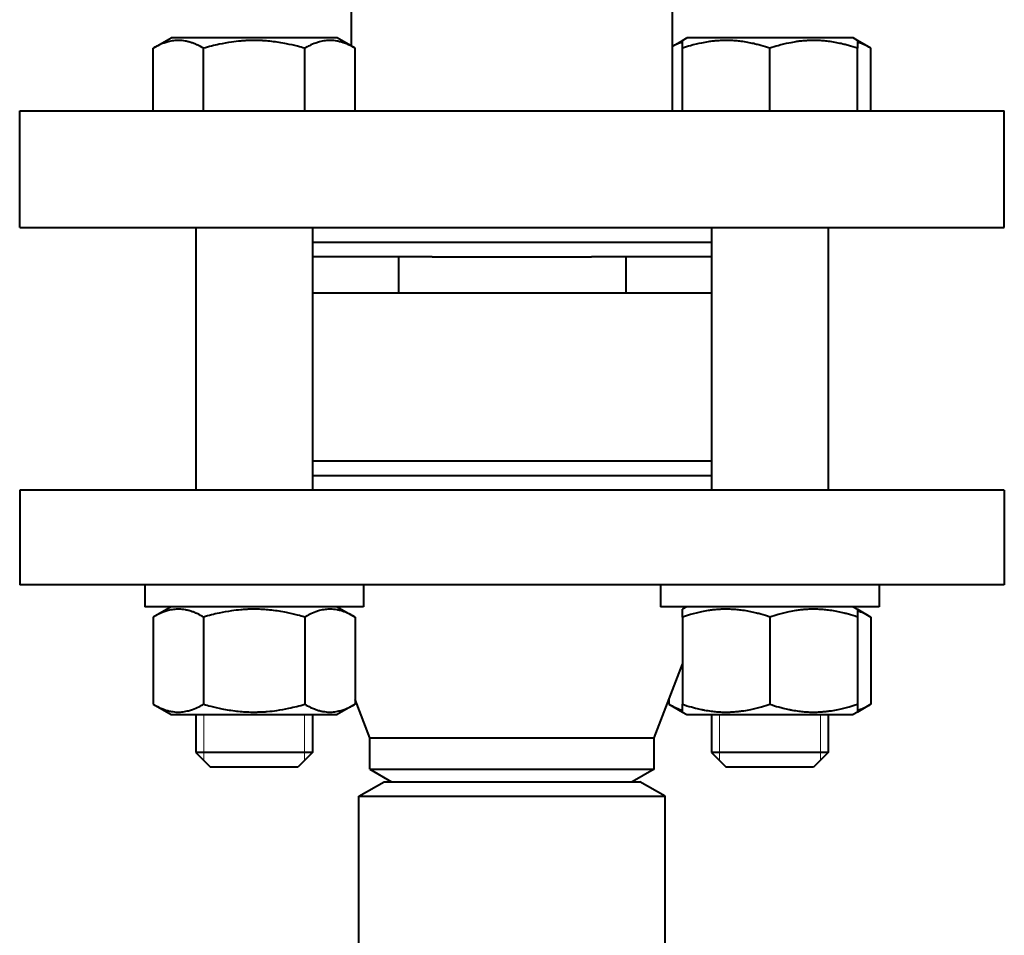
# Model space of a CAD drawing. Header units: millimetres. Extents: x -4428 to 3866, y -3426 to 3855.
# Tile 97 of 191: x -762 to -627, y 1259 to 1384. Entities that reach past the tile are written whole.
import ezdxf

# ---------------------------------------------------------------- set-up
doc = ezdxf.new("R2010")
doc.units = ezdxf.units.MM
doc.linetypes.add('K5LT_BASIC', pattern=[0])
doc.linetypes.add('K5LT_THIN', pattern=[0])
doc.layers.add('Системный слой', color=7, linetype='Continuous')

# ---------------------------------------------------------------- blocks, each defined once
blk = doc.blocks.new('U0')
at = {"layer": 'Системный слой', "color": 150, "linetype": 'K5LT_BASIC', "lineweight": 40, "true_color": 0x0080ff}
for p, q in [((-716.34, 1380.44), (-716.34, 1396.57)), ((-672.34, 1371.57), (-672.34, 1396.57)), ((-743.55, 1380.15), (-741.09, 1381.57)), ((-718.29, 1381.57), (-741.09, 1381.57)), ((-715.84, 1380.15), (-718.29, 1381.57)), ((-672.34, 1380.44), (-670.98, 1381.23)), ((-670.98, 1381.23), (-670.38, 1381.57)), ((-670.98, 1380.15), (-670.98, 1381.23)), ((-658.98, 1381.57), (-670.38, 1381.57)), ((-647.58, 1381.57), (-658.98, 1381.57)), ((-646.98, 1381.23), (-647.58, 1381.57)), ((-646.98, 1381.23), (-646.98, 1380.15)), ((-645.12, 1380.15), (-646.98, 1381.23)), ((-743.55, 1371.57), (-743.55, 1380.15)), ((-736.62, 1371.57), (-736.62, 1380.15)), ((-722.76, 1371.57), (-722.76, 1380.15)), ((-715.84, 1371.57), (-715.84, 1380.15)), ((-670.98, 1371.57), (-670.98, 1380.15)), ((-658.98, 1371.57), (-658.98, 1380.15)), ((-646.98, 1371.57), (-646.98, 1380.15)), ((-645.12, 1371.57), (-645.12, 1380.15)), ((-761.84, 1371.57), (-694.34, 1371.57)), ((-761.84, 1355.57), (-761.84, 1371.57)), ((-694.34, 1371.57), (-626.84, 1371.57)), ((-626.84, 1355.57), (-626.84, 1371.57)), ((-761.84, 1355.57), (-626.84, 1355.57)), ((-737.69, 1355.57), (-737.69, 1319.57)), ((-721.69, 1355.57), (-721.69, 1319.57)), ((-666.98, 1355.57), (-666.98, 1319.57)), ((-650.98, 1355.57), (-650.98, 1319.57)), ((-721.69, 1353.57), (-666.98, 1353.57)), ((-709.92, 1351.57), (-721.69, 1351.57)), ((-709.92, 1351.57), (-709.92, 1346.57)), ((-705.26, 1351.57), (-709.92, 1351.57)), ((-705.26, 1351.57), (-683.42, 1351.57)), ((-678.75, 1351.57), (-683.42, 1351.57)), ((-666.98, 1351.57), (-678.75, 1351.57)), ((-678.75, 1351.57), (-678.75, 1346.57)), ((-709.92, 1346.57), (-721.69, 1346.57)), ((-678.75, 1346.57), (-709.92, 1346.57)), ((-666.98, 1346.57), (-678.75, 1346.57)), ((-721.69, 1323.57), (-675.13, 1323.57)), ((-675.13, 1323.57), (-666.98, 1323.57)), ((-721.69, 1321.57), (-675.13, 1321.57)), ((-675.13, 1321.57), (-666.98, 1321.57)), ((-761.84, 1319.57), (-761.84, 1306.57)), ((-626.84, 1319.57), (-761.84, 1319.57)), ((-626.84, 1319.57), (-626.84, 1306.57)), ((-626.84, 1306.57), (-761.84, 1306.57)), ((-744.69, 1306.57), (-744.69, 1303.57)), ((-714.69, 1306.57), (-714.69, 1303.57)), ((-673.98, 1306.57), (-673.98, 1303.57)), ((-643.98, 1306.57), (-643.98, 1303.57)), ((-714.69, 1303.57), (-744.69, 1303.57)), ((-741.09, 1303.57), (-743.55, 1302.15)), ((-718.29, 1303.57), (-715.84, 1302.15)), ((-643.98, 1303.57), (-673.98, 1303.57)), ((-670.38, 1303.57), (-670.98, 1303.23)), ((-670.98, 1302.15), (-670.98, 1303.23)), ((-647.58, 1303.57), (-646.98, 1303.23)), ((-646.98, 1303.23), (-645.12, 1302.15)), ((-646.98, 1303.23), (-646.98, 1302.15)), ((-743.55, 1302.15), (-743.55, 1290.19)), ((-736.62, 1302.15), (-736.62, 1290.19)), ((-722.76, 1302.15), (-722.76, 1290.19)), ((-715.84, 1302.15), (-715.84, 1290.19)), ((-670.98, 1302.15), (-670.98, 1290.19)), ((-658.98, 1302.15), (-658.98, 1290.19)), ((-646.98, 1302.15), (-646.98, 1290.19)), ((-645.12, 1302.15), (-645.12, 1290.19)), ((-674.84, 1285.57), (-670.98, 1295.69)), ((-713.84, 1285.57), (-715.84, 1290.82)), ((-672.84, 1290.82), (-672.84, 1290.19)), ((-743.55, 1290.19), (-741.09, 1288.77)), ((-715.84, 1290.19), (-718.29, 1288.77)), ((-672.84, 1290.19), (-670.98, 1289.12)), ((-670.98, 1289.12), (-670.98, 1290.19)), ((-645.12, 1290.19), (-646.98, 1289.12)), ((-646.98, 1290.19), (-646.98, 1289.12)), ((-741.09, 1288.77), (-718.29, 1288.77)), ((-737.69, 1288.77), (-737.69, 1283.57)), ((-721.69, 1288.77), (-721.69, 1283.57)), ((-670.98, 1289.12), (-670.38, 1288.77)), ((-670.38, 1288.77), (-647.58, 1288.77)), ((-666.98, 1288.77), (-666.98, 1283.57)), ((-650.98, 1288.77), (-650.98, 1283.57)), ((-646.98, 1289.12), (-647.58, 1288.77)), ((-713.84, 1285.57), (-674.84, 1285.57)), ((-713.84, 1281.3), (-713.84, 1285.57)), ((-674.84, 1281.3), (-674.84, 1285.57)), ((-729.69, 1283.57), (-737.69, 1283.57)), ((-737.69, 1283.57), (-735.69, 1281.57)), ((-721.69, 1283.57), (-729.69, 1283.57)), ((-721.69, 1283.57), (-723.69, 1281.57)), ((-650.98, 1283.57), (-666.98, 1283.57)), ((-666.98, 1283.57), (-664.98, 1281.57)), ((-650.98, 1283.57), (-652.98, 1281.57)), ((-729.69, 1281.57), (-735.69, 1281.57)), ((-723.69, 1281.57), (-729.69, 1281.57)), ((-713.84, 1281.3), (-710.84, 1279.57)), ((-713.84, 1281.3), (-674.84, 1281.3)), ((-674.84, 1281.3), (-677.84, 1279.57)), ((-652.98, 1281.57), (-664.98, 1281.57)), ((-715.34, 1277.57), (-711.87, 1279.57)), ((-711.87, 1279.57), (-694.34, 1279.57)), ((-694.34, 1279.57), (-676.8, 1279.57)), ((-673.34, 1277.57), (-676.8, 1279.57)), ((-715.34, 942.57), (-715.34, 1277.57)), ((-715.34, 1277.57), (-694.34, 1277.57)), ((-694.34, 1277.57), (-673.34, 1277.57)), ((-673.34, 841.57), (-673.34, 1277.57))]:
    blk.add_line(p, q, dxfattribs=at)
at = {"layer": 'Системный слой', "color": 7, "linetype": 'K5LT_THIN', "lineweight": 20}
for p, q in [((-736.61, 1288.77), (-736.61, 1283.57)), ((-722.77, 1288.77), (-722.77, 1283.57)), ((-665.9, 1288.77), (-665.9, 1283.57)), ((-652.06, 1288.77), (-652.06, 1283.57)), ((-736.61, 1283.57), (-736.61, 1282.49)), ((-722.77, 1283.57), (-722.77, 1282.49)), ((-665.9, 1283.57), (-665.9, 1282.49)), ((-652.06, 1283.57), (-652.06, 1282.49))]:
    blk.add_line(p, q, dxfattribs=at)
at = {"layer": 'Системный слой', "color": 150, "linetype": 'K5LT_BASIC', "lineweight": 40, "true_color": 0x0080ff}
for points, knots in [([(-736.62, 1380.15), (-736.89, 1380.31), (-737.33, 1380.54), (-737.92, 1380.8), (-738.32, 1380.94), (-738.71, 1381.05), (-739.1, 1381.14), (-739.54, 1381.2), (-739.96, 1381.23), (-740.37, 1381.22), (-740.75, 1381.19), (-741.13, 1381.13), (-741.56, 1381.03), (-742.15, 1380.84), (-742.83, 1380.55), (-743.33, 1380.28), (-743.55, 1380.15)], [0, 0, 0, 0, 2.031977, 3.339718, 4.35691, 4.982864, 6.146734, 7.197334, 8.231074, 9.204643, 10.126104, 11.032386, 11.927409, 13.242826, 15.356581, 17, 17, 17, 17]), ([(-722.76, 1380.15), (-723.09, 1380.25), (-723.91, 1380.47), (-725.41, 1380.82), (-726.92, 1381.06), (-728.08, 1381.17), (-728.73, 1381.21), (-729.15, 1381.22), (-729.5, 1381.23), (-729.88, 1381.23), (-730.36, 1381.22), (-730.93, 1381.19), (-731.75, 1381.13), (-732.93, 1380.99), (-734.29, 1380.75), (-735.55, 1380.45), (-736.27, 1380.26), (-736.62, 1380.15)], [0, 0, 0, 0, 3.152296, 8.024027, 14.430358, 17.4743, 18.996271, 20.518242, 21.409855, 22.301468, 24.084694, 25.867919, 27.651145, 31.792504, 37.072525, 40.536262, 44, 44, 44, 44]), ([(-715.84, 1380.15), (-716.1, 1380.31), (-716.55, 1380.54), (-717.14, 1380.8), (-717.54, 1380.94), (-717.92, 1381.05), (-718.31, 1381.14), (-718.76, 1381.2), (-719.18, 1381.23), (-719.58, 1381.22), (-719.97, 1381.19), (-720.34, 1381.13), (-720.77, 1381.03), (-721.36, 1380.84), (-722.05, 1380.55), (-722.55, 1380.28), (-722.76, 1380.15)], [0, 0, 0, 0, 2.031977, 3.339718, 4.35691, 4.982864, 6.146734, 7.197334, 8.231074, 9.204643, 10.126104, 11.032386, 11.927409, 13.242826, 15.356581, 17, 17, 17, 17]), ([(-658.98, 1380.15), (-659.39, 1380.29), (-660, 1380.48), (-660.87, 1380.71), (-661.47, 1380.85), (-662.18, 1380.98), (-662.75, 1381.07), (-663.42, 1381.15), (-664.04, 1381.2), (-664.77, 1381.23), (-665.47, 1381.22), (-666.14, 1381.19), (-666.79, 1381.13), (-667.53, 1381.03), (-668.55, 1380.84), (-669.74, 1380.55), (-670.6, 1380.28), (-670.98, 1380.15)], [0, 0, 0, 0, 1.889793, 2.772286, 3.97396, 4.613199, 5.962253, 6.508307, 7.620707, 8.715255, 9.746093, 10.721757, 11.68135, 12.629021, 14.021816, 16.259909, 18, 18, 18, 18]), ([(-646.98, 1380.15), (-647.39, 1380.29), (-648, 1380.48), (-648.87, 1380.71), (-649.47, 1380.85), (-650.18, 1380.98), (-650.75, 1381.07), (-651.42, 1381.15), (-652.04, 1381.2), (-652.77, 1381.23), (-653.47, 1381.22), (-654.14, 1381.19), (-654.79, 1381.13), (-655.53, 1381.03), (-656.55, 1380.84), (-657.74, 1380.55), (-658.6, 1380.28), (-658.98, 1380.15)], [0, 0, 0, 0, 1.889793, 2.772286, 3.97396, 4.613199, 5.962253, 6.508307, 7.620707, 8.715255, 9.746093, 10.721757, 11.68135, 12.629021, 14.021816, 16.259909, 18, 18, 18, 18]), ([(-670.98, 1380.98), (-671.25, 1380.9), (-671.71, 1380.73), (-672.16, 1380.52), (-672.34, 1380.43)], [0, 0, 0, 0, 2.989376, 5, 5, 5, 5]), ([(-645.12, 1380.15), (-645.32, 1380.27), (-645.65, 1380.45), (-646.27, 1380.74), (-646.7, 1380.9), (-646.98, 1380.98)], [0, 0, 0, 0, 1.918281, 3.26766, 6, 6, 6, 6]), ([(-736.62, 1302.15), (-736.89, 1302.31), (-737.33, 1302.54), (-737.92, 1302.8), (-738.32, 1302.94), (-738.71, 1303.05), (-739.1, 1303.14), (-739.54, 1303.2), (-739.96, 1303.23), (-740.37, 1303.22), (-740.75, 1303.19), (-741.13, 1303.13), (-741.56, 1303.03), (-742.15, 1302.84), (-742.83, 1302.55), (-743.33, 1302.28), (-743.55, 1302.15)], [0, 0, 0, 0, 2.031977, 3.339718, 4.35691, 4.982864, 6.146734, 7.197334, 8.231074, 9.204643, 10.126104, 11.032386, 11.927409, 13.242826, 15.356581, 17, 17, 17, 17]), ([(-722.76, 1302.15), (-723.09, 1302.25), (-723.91, 1302.47), (-725.41, 1302.82), (-726.92, 1303.06), (-728.08, 1303.17), (-728.73, 1303.21), (-729.15, 1303.22), (-729.5, 1303.23), (-729.88, 1303.23), (-730.36, 1303.22), (-730.93, 1303.19), (-731.75, 1303.13), (-732.93, 1302.99), (-734.29, 1302.75), (-735.55, 1302.45), (-736.27, 1302.26), (-736.62, 1302.15)], [0, 0, 0, 0, 3.152296, 8.024027, 14.430358, 17.4743, 18.996271, 20.518242, 21.409855, 22.301468, 24.084694, 25.867919, 27.651145, 31.792504, 37.072525, 40.536262, 44, 44, 44, 44]), ([(-715.84, 1302.15), (-716.1, 1302.31), (-716.55, 1302.54), (-717.14, 1302.8), (-717.54, 1302.94), (-717.92, 1303.05), (-718.31, 1303.14), (-718.76, 1303.2), (-719.18, 1303.23), (-719.58, 1303.22), (-719.97, 1303.19), (-720.34, 1303.13), (-720.77, 1303.03), (-721.36, 1302.84), (-722.05, 1302.55), (-722.55, 1302.28), (-722.76, 1302.15)], [0, 0, 0, 0, 2.031977, 3.339718, 4.35691, 4.982864, 6.146734, 7.197334, 8.231074, 9.204643, 10.126104, 11.032386, 11.927409, 13.242826, 15.356581, 17, 17, 17, 17]), ([(-658.98, 1302.15), (-659.39, 1302.29), (-660, 1302.48), (-660.87, 1302.71), (-661.47, 1302.85), (-662.18, 1302.98), (-662.75, 1303.07), (-663.42, 1303.15), (-664.04, 1303.2), (-664.77, 1303.23), (-665.47, 1303.22), (-666.14, 1303.19), (-666.79, 1303.13), (-667.53, 1303.03), (-668.55, 1302.84), (-669.74, 1302.55), (-670.6, 1302.28), (-670.98, 1302.15)], [0, 0, 0, 0, 1.889793, 2.772286, 3.97396, 4.613199, 5.962253, 6.508307, 7.620707, 8.715255, 9.746093, 10.721757, 11.68135, 12.629021, 14.021816, 16.259909, 18, 18, 18, 18]), ([(-646.98, 1302.15), (-647.39, 1302.29), (-648, 1302.48), (-648.87, 1302.71), (-649.47, 1302.85), (-650.18, 1302.98), (-650.75, 1303.07), (-651.42, 1303.15), (-652.04, 1303.2), (-652.77, 1303.23), (-653.47, 1303.22), (-654.14, 1303.19), (-654.79, 1303.13), (-655.53, 1303.03), (-656.55, 1302.84), (-657.74, 1302.55), (-658.6, 1302.28), (-658.98, 1302.15)], [0, 0, 0, 0, 1.889793, 2.772286, 3.97396, 4.613199, 5.962253, 6.508307, 7.620707, 8.715255, 9.746093, 10.721757, 11.68135, 12.629021, 14.021816, 16.259909, 18, 18, 18, 18]), ([(-645.12, 1302.15), (-645.32, 1302.27), (-645.65, 1302.45), (-646.27, 1302.74), (-646.7, 1302.9), (-646.98, 1302.98)], [0, 0, 0, 0, 1.918281, 3.26766, 6, 6, 6, 6]), ([(-743.55, 1290.19), (-743.28, 1290.04), (-742.83, 1289.8), (-742.25, 1289.55), (-741.84, 1289.41), (-741.46, 1289.29), (-741.07, 1289.21), (-740.63, 1289.14), (-740.2, 1289.11), (-739.8, 1289.12), (-739.41, 1289.16), (-739.04, 1289.22), (-738.61, 1289.32), (-738.02, 1289.5), (-737.34, 1289.8), (-736.84, 1290.07), (-736.62, 1290.19)], [0, 0, 0, 0, 2.031977, 3.339718, 4.35691, 4.982864, 6.146734, 7.197334, 8.231074, 9.204643, 10.126104, 11.032386, 11.927409, 13.242826, 15.356581, 17, 17, 17, 17]), ([(-736.62, 1290.19), (-736.3, 1290.1), (-735.47, 1289.87), (-733.97, 1289.53), (-732.46, 1289.28), (-731.3, 1289.18), (-730.65, 1289.14), (-730.23, 1289.12), (-729.88, 1289.12), (-729.5, 1289.12), (-729.03, 1289.13), (-728.46, 1289.15), (-727.64, 1289.21), (-726.45, 1289.35), (-725.1, 1289.6), (-723.83, 1289.89), (-723.12, 1290.09), (-722.76, 1290.19)], [0, 0, 0, 0, 3.152296, 8.024027, 14.430358, 17.4743, 18.996271, 20.518242, 21.409855, 22.301468, 24.084694, 25.867919, 27.651145, 31.792504, 37.072525, 40.536262, 44, 44, 44, 44]), ([(-722.76, 1290.19), (-722.49, 1290.04), (-722.05, 1289.8), (-721.46, 1289.55), (-721.06, 1289.41), (-720.68, 1289.29), (-720.29, 1289.21), (-719.84, 1289.14), (-719.42, 1289.11), (-719.01, 1289.12), (-718.63, 1289.16), (-718.25, 1289.22), (-717.83, 1289.32), (-717.24, 1289.5), (-716.55, 1289.8), (-716.05, 1290.07), (-715.84, 1290.19)], [0, 0, 0, 0, 2.031977, 3.339718, 4.35691, 4.982864, 6.146734, 7.197334, 8.231074, 9.204643, 10.126104, 11.032386, 11.927409, 13.242826, 15.356581, 17, 17, 17, 17]), ([(-672.84, 1290.19), (-672.64, 1290.08), (-672.31, 1289.9), (-671.69, 1289.61), (-671.27, 1289.45), (-670.98, 1289.36)], [0, 0, 0, 0, 1.918281, 3.26766, 6, 6, 6, 6]), ([(-670.98, 1290.19), (-670.57, 1290.05), (-669.97, 1289.87), (-669.09, 1289.64), (-668.49, 1289.5), (-667.78, 1289.36), (-667.21, 1289.27), (-666.54, 1289.19), (-665.92, 1289.14), (-665.19, 1289.11), (-664.49, 1289.12), (-663.82, 1289.16), (-663.17, 1289.22), (-662.43, 1289.32), (-661.41, 1289.5), (-660.22, 1289.8), (-659.36, 1290.07), (-658.98, 1290.19)], [0, 0, 0, 0, 1.889793, 2.772286, 3.97396, 4.613199, 5.962253, 6.508307, 7.620707, 8.715255, 9.746093, 10.721757, 11.68135, 12.629021, 14.021816, 16.259909, 18, 18, 18, 18]), ([(-658.98, 1290.19), (-658.57, 1290.05), (-657.97, 1289.87), (-657.09, 1289.64), (-656.49, 1289.5), (-655.78, 1289.36), (-655.21, 1289.27), (-654.54, 1289.19), (-653.92, 1289.14), (-653.19, 1289.11), (-652.49, 1289.12), (-651.82, 1289.16), (-651.17, 1289.22), (-650.43, 1289.32), (-649.41, 1289.5), (-648.22, 1289.8), (-647.36, 1290.07), (-646.98, 1290.19)], [0, 0, 0, 0, 1.889793, 2.772286, 3.97396, 4.613199, 5.962253, 6.508307, 7.620707, 8.715255, 9.746093, 10.721757, 11.68135, 12.629021, 14.021816, 16.259909, 18, 18, 18, 18]), ([(-646.98, 1289.36), (-646.78, 1289.42), (-646.45, 1289.54), (-645.83, 1289.81), (-645.41, 1290.03), (-645.12, 1290.19)], [0, 0, 0, 0, 1.912507, 3.220306, 6, 6, 6, 6])]:
    blk.add_open_spline(points, degree=3, knots=knots, dxfattribs=at)

msp = doc.modelspace()

# ---------------------------------------------------------------- block references
at = {"layer": 'Системный слой'}
msp.add_blockref('U0', (0, 0), dxfattribs=at)

doc.saveas('drawing.dxf')
